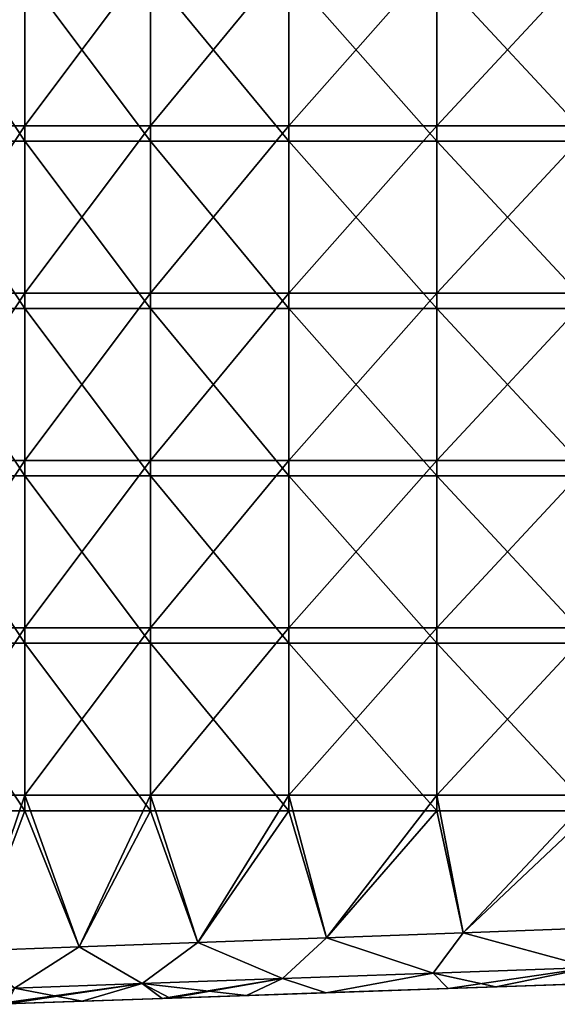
# Model space of a CAD drawing. Header units: millimetres. Extents: x -71 to 126, y -35 to 75.
# Tile 92 of 178: x 18 to 27, y -15 to 2. Entities that reach past the tile are written whole.
import ezdxf

# ---------------------------------------------------------------- set-up
doc = ezdxf.new("R2010")
doc.units = ezdxf.units.MM
doc.header["$LTSCALE"] = 52.536866
for name, color, linetype in [('11', 7, 'CONTINUOUS'), ('30', 7, 'CONTINUOUS'), ('416', 7, 'CONTINUOUS'), ('434', 7, 'CONTINUOUS'), ('9', 7, 'CONTINUOUS')]:
    doc.layers.add(name, color=color, linetype=linetype)

msp = doc.modelspace()

# ---------------------------------------------------------------- linework, layer by layer
at = {"layer": '11', "linetype": 'Continuous'}
for points in [[(26.209, -15.056, -20.157), (29.195, -14.952, -19.557), (26.237, -15.055, -17.355), (26.209, -15.056, -20.157)], [(29.195, -14.952, 19.557), (26.209, -15.056, 20.157), (26.237, -15.055, 17.355), (29.195, -14.952, 19.557)], [(29.195, -14.952, -19.557), (29.238, -14.95, -16.88), (26.237, -15.055, -17.355), (29.195, -14.952, -19.557)], [(29.238, -14.95, -16.88), (29.238, -14.95, -14.066), (26.237, -15.055, -14.462), (29.238, -14.95, -16.88)], [(26.237, -15.055, -17.355), (29.238, -14.95, -16.88), (26.237, -15.055, -14.462), (26.237, -15.055, -17.355)], [(29.238, -14.95, -14.066), (29.238, -14.95, -11.253), (26.237, -15.055, -11.57), (29.238, -14.95, -14.066)], [(26.237, -15.055, -14.462), (29.238, -14.95, -14.066), (26.237, -15.055, -11.57), (26.237, -15.055, -14.462)], [(29.238, -14.95, -11.253), (29.238, -14.95, -8.44), (26.237, -15.055, -8.677), (29.238, -14.95, -11.253)], [(26.237, -15.055, -11.57), (29.238, -14.95, -11.253), (26.237, -15.055, -8.677), (26.237, -15.055, -11.57)], [(29.238, -14.95, -8.44), (29.238, -14.95, -5.627), (26.237, -15.055, -5.785), (29.238, -14.95, -8.44)], [(26.237, -15.055, -8.677), (29.238, -14.95, -8.44), (26.237, -15.055, -5.785), (26.237, -15.055, -8.677)], [(29.238, -14.95, -5.627), (29.238, -14.95, -2.813), (26.237, -15.055, -2.892), (29.238, -14.95, -5.627)], [(26.237, -15.055, -5.785), (29.238, -14.95, -5.627), (26.237, -15.055, -2.892), (26.237, -15.055, -5.785)], [(29.238, -14.95, -2.813), (29.238, -14.95), (26.237, -15.055, -2.892), (29.238, -14.95, -2.813)], [(29.238, -14.95), (29.238, -14.95, 2.813), (26.237, -15.055), (29.238, -14.95)], [(26.237, -15.055, -2.892), (29.238, -14.95), (26.237, -15.055), (26.237, -15.055, -2.892)], [(29.238, -14.95, 2.813), (29.238, -14.95, 5.627), (26.237, -15.055, 2.892), (29.238, -14.95, 2.813)], [(26.237, -15.055), (29.238, -14.95, 2.813), (26.237, -15.055, 2.892), (26.237, -15.055)], [(29.238, -14.95, 5.627), (29.238, -14.95, 8.44), (26.237, -15.055, 5.785), (29.238, -14.95, 5.627)], [(26.237, -15.055, 2.892), (29.238, -14.95, 5.627), (26.237, -15.055, 5.785), (26.237, -15.055, 2.892)], [(29.238, -14.95, 8.44), (29.238, -14.95, 11.253), (26.237, -15.055, 8.677), (29.238, -14.95, 8.44)], [(26.237, -15.055, 5.785), (29.238, -14.95, 8.44), (26.237, -15.055, 8.677), (26.237, -15.055, 5.785)], [(29.238, -14.95, 11.253), (29.238, -14.95, 14.066), (26.237, -15.055, 11.57), (29.238, -14.95, 11.253)], [(26.237, -15.055, 8.677), (29.238, -14.95, 11.253), (26.237, -15.055, 11.57), (26.237, -15.055, 8.677)], [(29.238, -14.95, 14.066), (29.238, -14.95, 16.88), (26.237, -15.055, 14.462), (29.238, -14.95, 14.066)], [(26.237, -15.055, 11.57), (29.238, -14.95, 14.066), (26.237, -15.055, 14.462), (26.237, -15.055, 11.57)], [(29.238, -14.95, 16.88), (29.195, -14.952, 19.557), (26.237, -15.055, 17.355), (29.238, -14.95, 16.88)], [(26.237, -15.055, 14.462), (29.238, -14.95, 16.88), (26.237, -15.055, 17.355), (26.237, -15.055, 14.462)], [(23.166, -15.162, -21.239), (23.236, -15.16, -18.539), (20.235, -15.265, -19.967), (23.166, -15.162, -21.239)], [(23.236, -15.16, -18.539), (23.236, -15.16, -15.687), (20.235, -15.265, -17.115), (23.236, -15.16, -18.539)], [(20.235, -15.265, -19.967), (23.236, -15.16, -18.539), (20.235, -15.265, -17.115), (20.235, -15.265, -19.967)], [(23.236, -15.16, -15.687), (23.236, -15.16, -12.835), (20.235, -15.265, -14.262), (23.236, -15.16, -15.687)], [(20.235, -15.265, -17.115), (23.236, -15.16, -15.687), (20.235, -15.265, -14.262), (20.235, -15.265, -17.115)], [(23.236, -15.16, -12.835), (23.236, -15.16, -9.983), (20.235, -15.265, -11.41), (23.236, -15.16, -12.835)], [(20.235, -15.265, -14.262), (23.236, -15.16, -12.835), (20.235, -15.265, -11.41), (20.235, -15.265, -14.262)], [(23.236, -15.16, -9.983), (23.236, -15.16, -7.13), (20.235, -15.265, -8.557), (23.236, -15.16, -9.983)], [(20.235, -15.265, -11.41), (23.236, -15.16, -9.983), (20.235, -15.265, -8.557), (20.235, -15.265, -11.41)], [(23.236, -15.16, -7.13), (23.236, -15.16, -4.278), (20.235, -15.265, -5.705), (23.236, -15.16, -7.13)], [(20.235, -15.265, -8.557), (23.236, -15.16, -7.13), (20.235, -15.265, -5.705), (20.235, -15.265, -8.557)], [(23.236, -15.16, -4.278), (23.236, -15.16, -1.426), (20.235, -15.265, -2.852), (23.236, -15.16, -4.278)], [(20.235, -15.265, -5.705), (23.236, -15.16, -4.278), (20.235, -15.265, -2.852), (20.235, -15.265, -5.705)], [(23.236, -15.16, -1.426), (23.236, -15.16, 1.426), (20.235, -15.265), (23.236, -15.16, -1.426)], [(20.235, -15.265, -2.852), (23.236, -15.16, -1.426), (20.235, -15.265), (20.235, -15.265, -2.852)], [(23.236, -15.16, 1.426), (23.236, -15.16, 4.278), (20.235, -15.265, 2.852), (23.236, -15.16, 1.426)], [(20.235, -15.265), (23.236, -15.16, 1.426), (20.235, -15.265, 2.852), (20.235, -15.265)], [(23.236, -15.16, 4.278), (23.236, -15.16, 7.13), (20.235, -15.265, 5.705), (23.236, -15.16, 4.278)], [(20.235, -15.265, 2.852), (23.236, -15.16, 4.278), (20.235, -15.265, 5.705), (20.235, -15.265, 2.852)], [(23.236, -15.16, 7.13), (23.236, -15.16, 9.983), (20.235, -15.265, 8.557), (23.236, -15.16, 7.13)], [(20.235, -15.265, 5.705), (23.236, -15.16, 7.13), (20.235, -15.265, 8.557), (20.235, -15.265, 5.705)], [(23.236, -15.16, 9.983), (23.236, -15.16, 12.835), (20.235, -15.265, 11.41), (23.236, -15.16, 9.983)], [(20.235, -15.265, 8.557), (23.236, -15.16, 9.983), (20.235, -15.265, 11.41), (20.235, -15.265, 8.557)], [(23.236, -15.16, 12.835), (23.236, -15.16, 15.687), (20.235, -15.265, 14.262), (23.236, -15.16, 12.835)], [(20.235, -15.265, 11.41), (23.236, -15.16, 12.835), (20.235, -15.265, 14.262), (20.235, -15.265, 11.41)], [(23.236, -15.16, 15.687), (23.236, -15.16, 18.539), (20.235, -15.265, 17.115), (23.236, -15.16, 15.687)], [(20.235, -15.265, 14.262), (23.236, -15.16, 15.687), (20.235, -15.265, 17.115), (20.235, -15.265, 14.262)], [(23.236, -15.16, 18.539), (23.166, -15.162, 21.239), (20.235, -15.265, 19.967), (23.236, -15.16, 18.539)], [(20.235, -15.265, 17.115), (23.236, -15.16, 18.539), (20.235, -15.265, 19.967), (20.235, -15.265, 17.115)], [(21.742, -15.212, -21.928), (23.166, -15.162, -21.239), (20.235, -15.265, -19.967), (21.742, -15.212, -21.928)], [(23.166, -15.162, 21.239), (21.742, -15.212, 21.928), (20.235, -15.265, 19.967), (23.166, -15.162, 21.239)], [(23.236, -15.16, 18.539), (25.354, -15.086, 20.41), (23.166, -15.162, 21.239), (23.236, -15.16, 18.539)], [(23.166, -15.162, -21.239), (25.354, -15.086, -20.41), (23.236, -15.16, -18.539), (23.166, -15.162, -21.239)], [(26.237, -15.055, 17.355), (26.209, -15.056, 20.157), (23.236, -15.16, 18.539), (26.237, -15.055, 17.355)], [(26.209, -15.056, -20.157), (26.237, -15.055, -17.355), (23.236, -15.16, -18.539), (26.209, -15.056, -20.157)], [(26.237, -15.055, -17.355), (26.237, -15.055, -14.462), (23.236, -15.16, -15.687), (26.237, -15.055, -17.355)], [(23.236, -15.16, -18.539), (26.237, -15.055, -17.355), (23.236, -15.16, -15.687), (23.236, -15.16, -18.539)], [(26.237, -15.055, -14.462), (26.237, -15.055, -11.57), (23.236, -15.16, -12.835), (26.237, -15.055, -14.462)], [(23.236, -15.16, -15.687), (26.237, -15.055, -14.462), (23.236, -15.16, -12.835), (23.236, -15.16, -15.687)], [(26.237, -15.055, -11.57), (26.237, -15.055, -8.677), (23.236, -15.16, -9.983), (26.237, -15.055, -11.57)], [(23.236, -15.16, -12.835), (26.237, -15.055, -11.57), (23.236, -15.16, -9.983), (23.236, -15.16, -12.835)], [(26.237, -15.055, -8.677), (26.237, -15.055, -5.785), (23.236, -15.16, -7.13), (26.237, -15.055, -8.677)], [(23.236, -15.16, -9.983), (26.237, -15.055, -8.677), (23.236, -15.16, -7.13), (23.236, -15.16, -9.983)], [(26.237, -15.055, -5.785), (26.237, -15.055, -2.892), (23.236, -15.16, -4.278), (26.237, -15.055, -5.785)], [(23.236, -15.16, -7.13), (26.237, -15.055, -5.785), (23.236, -15.16, -4.278), (23.236, -15.16, -7.13)], [(26.237, -15.055, -2.892), (26.237, -15.055), (23.236, -15.16, -1.426), (26.237, -15.055, -2.892)], [(23.236, -15.16, -4.278), (26.237, -15.055, -2.892), (23.236, -15.16, -1.426), (23.236, -15.16, -4.278)], [(26.237, -15.055), (26.237, -15.055, 2.892), (23.236, -15.16, 1.426), (26.237, -15.055)], [(23.236, -15.16, -1.426), (26.237, -15.055), (23.236, -15.16, 1.426), (23.236, -15.16, -1.426)], [(26.237, -15.055, 2.892), (26.237, -15.055, 5.785), (23.236, -15.16, 4.278), (26.237, -15.055, 2.892)], [(23.236, -15.16, 1.426), (26.237, -15.055, 2.892), (23.236, -15.16, 4.278), (23.236, -15.16, 1.426)], [(26.237, -15.055, 5.785), (26.237, -15.055, 8.677), (23.236, -15.16, 7.13), (26.237, -15.055, 5.785)], [(23.236, -15.16, 4.278), (26.237, -15.055, 5.785), (23.236, -15.16, 7.13), (23.236, -15.16, 4.278)], [(26.237, -15.055, 8.677), (26.237, -15.055, 11.57), (23.236, -15.16, 9.983), (26.237, -15.055, 8.677)], [(23.236, -15.16, 7.13), (26.237, -15.055, 8.677), (23.236, -15.16, 9.983), (23.236, -15.16, 7.13)], [(26.237, -15.055, 11.57), (26.237, -15.055, 14.462), (23.236, -15.16, 12.835), (26.237, -15.055, 11.57)], [(23.236, -15.16, 9.983), (26.237, -15.055, 11.57), (23.236, -15.16, 12.835), (23.236, -15.16, 9.983)], [(26.237, -15.055, 14.462), (26.237, -15.055, 17.355), (23.236, -15.16, 15.687), (26.237, -15.055, 14.462)], [(23.236, -15.16, 12.835), (26.237, -15.055, 14.462), (23.236, -15.16, 15.687), (23.236, -15.16, 12.835)], [(23.236, -15.16, 15.687), (26.237, -15.055, 17.355), (23.236, -15.16, 18.539), (23.236, -15.16, 15.687)], [(26.209, -15.056, 20.157), (25.354, -15.086, 20.41), (23.236, -15.16, 18.539), (26.209, -15.056, 20.157)], [(25.354, -15.086, -20.41), (26.209, -15.056, -20.157), (23.236, -15.16, -18.539), (25.354, -15.086, -20.41)], [(20.227, -15.265, -22.809), (20.235, -15.265, -19.967), (17.234, -15.369, -22.17), (20.227, -15.265, -22.809)], [(18.794, -15.315, -23.803), (20.227, -15.265, -22.809), (17.234, -15.369, -22.17), (18.794, -15.315, -23.803)], [(20.235, -15.265, -19.967), (20.235, -15.265, -17.115), (17.234, -15.369, -19.214), (20.235, -15.265, -19.967)], [(17.234, -15.369, -22.17), (20.235, -15.265, -19.967), (17.234, -15.369, -19.214), (17.234, -15.369, -22.17)], [(20.235, -15.265, -17.115), (20.235, -15.265, -14.262), (17.234, -15.369, -16.258), (20.235, -15.265, -17.115)], [(17.234, -15.369, -19.214), (20.235, -15.265, -17.115), (17.234, -15.369, -16.258), (17.234, -15.369, -19.214)], [(20.235, -15.265, -14.262), (20.235, -15.265, -11.41), (17.234, -15.369, -13.302), (20.235, -15.265, -14.262)], [(17.234, -15.369, -16.258), (20.235, -15.265, -14.262), (17.234, -15.369, -13.302), (17.234, -15.369, -16.258)], [(20.235, -15.265, -11.41), (20.235, -15.265, -8.557), (17.234, -15.369, -10.346), (20.235, -15.265, -11.41)], [(17.234, -15.369, -13.302), (20.235, -15.265, -11.41), (17.234, -15.369, -10.346), (17.234, -15.369, -13.302)], [(20.235, -15.265, -8.557), (20.235, -15.265, -5.705), (17.234, -15.369, -7.39), (20.235, -15.265, -8.557)], [(17.234, -15.369, -10.346), (20.235, -15.265, -8.557), (17.234, -15.369, -7.39), (17.234, -15.369, -10.346)], [(20.235, -15.265, -5.705), (20.235, -15.265, -2.852), (17.234, -15.369, -4.434), (20.235, -15.265, -5.705)], [(17.234, -15.369, -7.39), (20.235, -15.265, -5.705), (17.234, -15.369, -4.434), (17.234, -15.369, -7.39)], [(20.235, -15.265, -2.852), (20.235, -15.265), (17.234, -15.369, -1.478), (20.235, -15.265, -2.852)], [(17.234, -15.369, -4.434), (20.235, -15.265, -2.852), (17.234, -15.369, -1.478), (17.234, -15.369, -4.434)], [(20.235, -15.265), (20.235, -15.265, 2.852), (17.234, -15.369, 1.478), (20.235, -15.265)], [(17.234, -15.369, -1.478), (20.235, -15.265), (17.234, -15.369, 1.478), (17.234, -15.369, -1.478)], [(20.235, -15.265, 2.852), (20.235, -15.265, 5.705), (17.234, -15.369, 4.434), (20.235, -15.265, 2.852)], [(17.234, -15.369, 1.478), (20.235, -15.265, 2.852), (17.234, -15.369, 4.434), (17.234, -15.369, 1.478)], [(20.235, -15.265, 5.705), (20.235, -15.265, 8.557), (17.234, -15.369, 7.39), (20.235, -15.265, 5.705)], [(17.234, -15.369, 4.434), (20.235, -15.265, 5.705), (17.234, -15.369, 7.39), (17.234, -15.369, 4.434)], [(20.235, -15.265, 8.557), (20.235, -15.265, 11.41), (17.234, -15.369, 10.346), (20.235, -15.265, 8.557)], [(17.234, -15.369, 7.39), (20.235, -15.265, 8.557), (17.234, -15.369, 10.346), (17.234, -15.369, 7.39)], [(20.235, -15.265, 11.41), (20.235, -15.265, 14.262), (17.234, -15.369, 13.302), (20.235, -15.265, 11.41)], [(17.234, -15.369, 10.346), (20.235, -15.265, 11.41), (17.234, -15.369, 13.302), (17.234, -15.369, 10.346)], [(20.235, -15.265, 14.262), (20.235, -15.265, 17.115), (17.234, -15.369, 16.258), (20.235, -15.265, 14.262)], [(17.234, -15.369, 13.302), (20.235, -15.265, 14.262), (17.234, -15.369, 16.258), (17.234, -15.369, 13.302)], [(20.235, -15.265, 17.115), (20.235, -15.265, 19.967), (17.234, -15.369, 19.214), (20.235, -15.265, 17.115)], [(17.234, -15.369, 16.258), (20.235, -15.265, 17.115), (17.234, -15.369, 19.214), (17.234, -15.369, 16.258)], [(20.235, -15.265, 19.967), (20.227, -15.265, 22.809), (17.234, -15.369, 22.17), (20.235, -15.265, 19.967)], [(17.234, -15.369, 19.214), (20.235, -15.265, 19.967), (17.234, -15.369, 22.17), (17.234, -15.369, 19.214)], [(20.227, -15.265, 22.809), (18.794, -15.315, 23.803), (17.234, -15.369, 22.17), (20.227, -15.265, 22.809)], [(17.234, -15.369, 22.17), (18.794, -15.315, 23.803), (17.443, -15.362, 24.907), (17.234, -15.369, 22.17)], [(17.443, -15.362, -24.907), (18.794, -15.315, -23.803), (17.234, -15.369, -22.17), (17.443, -15.362, -24.907)], [(20.227, -15.265, -22.809), (20.371, -15.26, -22.718), (20.235, -15.265, -19.967), (20.227, -15.265, -22.809)], [(20.227, -15.265, 22.809), (20.235, -15.265, 19.967), (20.371, -15.26, 22.718), (20.227, -15.265, 22.809)], [(20.235, -15.265, 19.967), (21.742, -15.212, 21.928), (20.371, -15.26, 22.718), (20.235, -15.265, 19.967)], [(20.371, -15.26, -22.718), (21.742, -15.212, -21.928), (20.235, -15.265, -19.967), (20.371, -15.26, -22.718)]]:
    msp.add_3dface(points, dxfattribs=at)
at = {"layer": '30', "linetype": 'Continuous'}
for points in [[(23.175, -14.176, -22.316), (25.623, -14.086, -21.363), (25.084, -14.809, -21.234), (23.175, -14.176, -22.316)], [(25.084, -14.809, -21.234), (25.623, -14.086, -21.363), (27.912, -14.707, -20.475), (25.084, -14.809, -21.234)], [(25.623, -14.086, -21.363), (28.166, -13.993, -20.724), (27.912, -14.707, -20.475), (25.623, -14.086, -21.363)], [(18.737, -14.338, -25.09), (20.866, -14.26, -23.566), (19.869, -14.997, -23.873), (18.737, -14.338, -25.09)], [(19.869, -14.997, -23.873), (20.866, -14.26, -23.566), (22.385, -14.907, -22.374), (19.869, -14.997, -23.873)], [(20.866, -14.26, -23.566), (23.175, -14.176, -22.316), (22.385, -14.907, -22.374), (20.866, -14.26, -23.566)], [(22.385, -14.907, -22.374), (23.175, -14.176, -22.316), (25.084, -14.809, -21.234), (22.385, -14.907, -22.374)], [(16.816, -14.409, -26.865), (18.737, -14.338, -25.09), (17.581, -15.08, -25.704), (16.816, -14.409, -26.865)], [(17.581, -15.08, -25.704), (18.737, -14.338, -25.09), (19.869, -14.997, -23.873), (17.581, -15.08, -25.704)], [(23.166, -15.162, -21.239), (22.385, -14.907, -22.374), (25.084, -14.809, -21.234), (23.166, -15.162, -21.239)], [(25.354, -15.086, -20.41), (23.166, -15.162, -21.239), (25.084, -14.809, -21.234), (25.354, -15.086, -20.41)], [(25.354, -15.086, -20.41), (25.084, -14.809, -21.234), (27.912, -14.707, -20.475), (25.354, -15.086, -20.41)], [(26.209, -15.056, -20.157), (25.354, -15.086, -20.41), (27.912, -14.707, -20.475), (26.209, -15.056, -20.157)], [(29.195, -14.952, -19.557), (26.209, -15.056, -20.157), (27.912, -14.707, -20.475), (29.195, -14.952, -19.557)], [(17.443, -15.362, -24.907), (17.218, -15.37, -25.11), (19.869, -14.997, -23.873), (17.443, -15.362, -24.907)], [(17.218, -15.37, -25.11), (17.581, -15.08, -25.704), (19.869, -14.997, -23.873), (17.218, -15.37, -25.11)], [(18.794, -15.315, -23.803), (17.443, -15.362, -24.907), (19.869, -14.997, -23.873), (18.794, -15.315, -23.803)], [(20.227, -15.265, -22.809), (18.794, -15.315, -23.803), (19.869, -14.997, -23.873), (20.227, -15.265, -22.809)], [(20.227, -15.265, -22.809), (19.869, -14.997, -23.873), (22.385, -14.907, -22.374), (20.227, -15.265, -22.809)], [(20.371, -15.26, -22.718), (20.227, -15.265, -22.809), (22.385, -14.907, -22.374), (20.371, -15.26, -22.718)], [(21.742, -15.212, -21.928), (20.371, -15.26, -22.718), (22.385, -14.907, -22.374), (21.742, -15.212, -21.928)], [(23.166, -15.162, -21.239), (21.742, -15.212, -21.928), (22.385, -14.907, -22.374), (23.166, -15.162, -21.239)]]:
    msp.add_3dface(points, dxfattribs=at)
at = {"layer": '416', "linetype": 'Continuous'}
for points in [[(15.78, 0.115, 28.033), (17.764, 0.115, 25.934), (15.78, 3.118, 28.033), (15.78, 0.115, 28.033)], [(15.78, 3.118, 28.033), (17.764, 0.115, 25.934), (17.764, 3.118, 25.934), (15.78, 3.118, 28.033)], [(17.764, 0.115, 25.934), (20.016, 0.115, 24.126), (17.764, 3.118, 25.934), (17.764, 0.115, 25.934)], [(17.764, 3.118, 25.934), (20.016, 0.115, 24.126), (20.016, 3.118, 24.126), (17.764, 3.118, 25.934)], [(20.016, 0.115, 24.126), (22.496, 0.115, 22.645), (20.016, 3.118, 24.126), (20.016, 0.115, 24.126)], [(20.016, 3.118, 24.126), (22.496, 0.115, 22.645), (22.496, 3.118, 22.645), (20.016, 3.118, 24.126)], [(22.496, 0.115, 22.645), (25.155, 0.115, 21.518), (22.496, 3.118, 22.645), (22.496, 0.115, 22.645)], [(22.496, 3.118, 22.645), (25.155, 0.115, 21.518), (25.155, 3.118, 21.518), (22.496, 3.118, 22.645)], [(25.155, 0.115, 21.518), (27.944, 0.115, 20.767), (25.155, 3.118, 21.518), (25.155, 0.115, 21.518)], [(25.155, 3.118, 21.518), (27.944, 0.115, 20.767), (27.944, 3.118, 20.767), (25.155, 3.118, 21.518)], [(15.78, -2.888, 28.033), (17.764, -2.888, 25.934), (15.78, 0.115, 28.033), (15.78, -2.888, 28.033)], [(15.78, 0.115, 28.033), (17.764, -2.888, 25.934), (17.764, 0.115, 25.934), (15.78, 0.115, 28.033)], [(17.764, -2.888, 25.934), (20.016, -2.888, 24.126), (17.764, 0.115, 25.934), (17.764, -2.888, 25.934)], [(17.764, 0.115, 25.934), (20.016, -2.888, 24.126), (20.016, 0.115, 24.126), (17.764, 0.115, 25.934)], [(20.016, -2.888, 24.126), (22.496, -2.888, 22.645), (20.016, 0.115, 24.126), (20.016, -2.888, 24.126)], [(20.016, 0.115, 24.126), (22.496, -2.888, 22.645), (22.496, 0.115, 22.645), (20.016, 0.115, 24.126)], [(22.496, -2.888, 22.645), (25.155, -2.888, 21.518), (22.496, 0.115, 22.645), (22.496, -2.888, 22.645)], [(22.496, 0.115, 22.645), (25.155, -2.888, 21.518), (25.155, 0.115, 21.518), (22.496, 0.115, 22.645)], [(25.155, -2.888, 21.518), (27.944, -2.888, 20.767), (25.155, 0.115, 21.518), (25.155, -2.888, 21.518)], [(25.155, 0.115, 21.518), (27.944, -2.888, 20.767), (27.944, 0.115, 20.767), (25.155, 0.115, 21.518)], [(15.78, -5.891, 28.033), (17.764, -5.891, 25.934), (15.78, -2.888, 28.033), (15.78, -5.891, 28.033)], [(15.78, -2.888, 28.033), (17.764, -5.891, 25.934), (17.764, -2.888, 25.934), (15.78, -2.888, 28.033)], [(17.764, -5.891, 25.934), (20.016, -5.891, 24.126), (17.764, -2.888, 25.934), (17.764, -5.891, 25.934)], [(17.764, -2.888, 25.934), (20.016, -5.891, 24.126), (20.016, -2.888, 24.126), (17.764, -2.888, 25.934)], [(20.016, -5.891, 24.126), (22.496, -5.891, 22.645), (20.016, -2.888, 24.126), (20.016, -5.891, 24.126)], [(20.016, -2.888, 24.126), (22.496, -5.891, 22.645), (22.496, -2.888, 22.645), (20.016, -2.888, 24.126)], [(22.496, -5.891, 22.645), (25.155, -5.891, 21.518), (22.496, -2.888, 22.645), (22.496, -5.891, 22.645)], [(22.496, -2.888, 22.645), (25.155, -5.891, 21.518), (25.155, -2.888, 21.518), (22.496, -2.888, 22.645)], [(25.155, -5.891, 21.518), (27.944, -5.891, 20.767), (25.155, -2.888, 21.518), (25.155, -5.891, 21.518)], [(25.155, -2.888, 21.518), (27.944, -5.891, 20.767), (27.944, -2.888, 20.767), (25.155, -2.888, 21.518)], [(15.78, -8.894, 28.033), (17.764, -8.894, 25.934), (15.78, -5.891, 28.033), (15.78, -8.894, 28.033)], [(15.78, -5.891, 28.033), (17.764, -8.894, 25.934), (17.764, -5.891, 25.934), (15.78, -5.891, 28.033)], [(17.764, -8.894, 25.934), (20.016, -8.894, 24.126), (17.764, -5.891, 25.934), (17.764, -8.894, 25.934)], [(17.764, -5.891, 25.934), (20.016, -8.894, 24.126), (20.016, -5.891, 24.126), (17.764, -5.891, 25.934)], [(20.016, -8.894, 24.126), (22.496, -8.894, 22.645), (20.016, -5.891, 24.126), (20.016, -8.894, 24.126)], [(20.016, -5.891, 24.126), (22.496, -8.894, 22.645), (22.496, -5.891, 22.645), (20.016, -5.891, 24.126)], [(22.496, -8.894, 22.645), (25.155, -8.894, 21.518), (22.496, -5.891, 22.645), (22.496, -8.894, 22.645)], [(22.496, -5.891, 22.645), (25.155, -8.894, 21.518), (25.155, -5.891, 21.518), (22.496, -5.891, 22.645)], [(25.155, -8.894, 21.518), (27.944, -8.894, 20.767), (25.155, -5.891, 21.518), (25.155, -8.894, 21.518)], [(25.155, -5.891, 21.518), (27.944, -8.894, 20.767), (27.944, -5.891, 20.767), (25.155, -5.891, 21.518)], [(15.78, -11.897, 28.033), (17.764, -11.897, 25.934), (15.78, -8.894, 28.033), (15.78, -11.897, 28.033)], [(15.78, -8.894, 28.033), (17.764, -11.897, 25.934), (17.764, -8.894, 25.934), (15.78, -8.894, 28.033)], [(17.764, -11.897, 25.934), (20.016, -11.897, 24.126), (17.764, -8.894, 25.934), (17.764, -11.897, 25.934)], [(17.764, -8.894, 25.934), (20.016, -11.897, 24.126), (20.016, -8.894, 24.126), (17.764, -8.894, 25.934)], [(20.016, -11.897, 24.126), (22.496, -11.897, 22.645), (20.016, -8.894, 24.126), (20.016, -11.897, 24.126)], [(20.016, -8.894, 24.126), (22.496, -11.897, 22.645), (22.496, -8.894, 22.645), (20.016, -8.894, 24.126)], [(22.496, -11.897, 22.645), (25.155, -11.897, 21.518), (22.496, -8.894, 22.645), (22.496, -11.897, 22.645)], [(22.496, -8.894, 22.645), (25.155, -11.897, 21.518), (25.155, -8.894, 21.518), (22.496, -8.894, 22.645)], [(25.155, -11.897, 21.518), (27.944, -11.897, 20.767), (25.155, -8.894, 21.518), (25.155, -11.897, 21.518)], [(25.155, -8.894, 21.518), (27.944, -11.897, 20.767), (27.944, -8.894, 20.767), (25.155, -8.894, 21.518)], [(15.78, -11.897, 28.033), (16.816, -14.409, 26.865), (17.764, -11.897, 25.934), (15.78, -11.897, 28.033)], [(16.816, -14.409, 26.865), (18.737, -14.338, 25.09), (17.764, -11.897, 25.934), (16.816, -14.409, 26.865)], [(17.764, -11.897, 25.934), (18.737, -14.338, 25.09), (20.016, -11.897, 24.126), (17.764, -11.897, 25.934)], [(18.737, -14.338, 25.09), (20.866, -14.26, 23.566), (20.016, -11.897, 24.126), (18.737, -14.338, 25.09)], [(20.016, -11.897, 24.126), (20.866, -14.26, 23.566), (22.496, -11.897, 22.645), (20.016, -11.897, 24.126)], [(20.866, -14.26, 23.566), (23.175, -14.176, 22.316), (22.496, -11.897, 22.645), (20.866, -14.26, 23.566)], [(22.496, -11.897, 22.645), (23.175, -14.176, 22.316), (25.155, -11.897, 21.518), (22.496, -11.897, 22.645)], [(23.175, -14.176, 22.316), (25.623, -14.086, 21.363), (25.155, -11.897, 21.518), (23.175, -14.176, 22.316)], [(25.155, -11.897, 21.518), (25.623, -14.086, 21.363), (27.944, -11.897, 20.767), (25.155, -11.897, 21.518)], [(25.623, -14.086, 21.363), (28.166, -13.993, 20.724), (27.944, -11.897, 20.767), (25.623, -14.086, 21.363)]]:
    msp.add_3dface(points, dxfattribs=at)
at = {"layer": '434', "linetype": 'Continuous'}
for points in [[(25.623, -14.086, 21.363), (23.175, -14.176, 22.316), (25.084, -14.809, 21.234), (25.623, -14.086, 21.363)], [(27.912, -14.707, 20.475), (25.623, -14.086, 21.363), (25.084, -14.809, 21.234), (27.912, -14.707, 20.475)], [(28.166, -13.993, 20.724), (25.623, -14.086, 21.363), (27.912, -14.707, 20.475), (28.166, -13.993, 20.724)], [(20.866, -14.26, 23.566), (18.737, -14.338, 25.09), (19.869, -14.997, 23.873), (20.866, -14.26, 23.566)], [(22.385, -14.907, 22.374), (20.866, -14.26, 23.566), (19.869, -14.997, 23.873), (22.385, -14.907, 22.374)], [(23.175, -14.176, 22.316), (20.866, -14.26, 23.566), (22.385, -14.907, 22.374), (23.175, -14.176, 22.316)], [(25.084, -14.809, 21.234), (23.175, -14.176, 22.316), (22.385, -14.907, 22.374), (25.084, -14.809, 21.234)], [(18.737, -14.338, 25.09), (16.816, -14.409, 26.865), (17.581, -15.08, 25.704), (18.737, -14.338, 25.09)], [(19.869, -14.997, 23.873), (18.737, -14.338, 25.09), (17.581, -15.08, 25.704), (19.869, -14.997, 23.873)], [(23.166, -15.162, 21.239), (25.084, -14.809, 21.234), (22.385, -14.907, 22.374), (23.166, -15.162, 21.239)], [(23.166, -15.162, 21.239), (25.354, -15.086, 20.41), (25.084, -14.809, 21.234), (23.166, -15.162, 21.239)], [(26.209, -15.056, 20.157), (27.912, -14.707, 20.475), (25.084, -14.809, 21.234), (26.209, -15.056, 20.157)], [(25.354, -15.086, 20.41), (26.209, -15.056, 20.157), (25.084, -14.809, 21.234), (25.354, -15.086, 20.41)], [(26.209, -15.056, 20.157), (29.195, -14.952, 19.557), (27.912, -14.707, 20.475), (26.209, -15.056, 20.157)], [(18.794, -15.315, 23.803), (19.869, -14.997, 23.873), (17.581, -15.08, 25.704), (18.794, -15.315, 23.803)], [(18.794, -15.315, 23.803), (20.227, -15.265, 22.809), (19.869, -14.997, 23.873), (18.794, -15.315, 23.803)], [(21.742, -15.212, 21.928), (22.385, -14.907, 22.374), (19.869, -14.997, 23.873), (21.742, -15.212, 21.928)], [(20.371, -15.26, 22.718), (21.742, -15.212, 21.928), (19.869, -14.997, 23.873), (20.371, -15.26, 22.718)], [(20.227, -15.265, 22.809), (20.371, -15.26, 22.718), (19.869, -14.997, 23.873), (20.227, -15.265, 22.809)], [(21.742, -15.212, 21.928), (23.166, -15.162, 21.239), (22.385, -14.907, 22.374), (21.742, -15.212, 21.928)], [(17.443, -15.362, 24.907), (18.794, -15.315, 23.803), (17.581, -15.08, 25.704), (17.443, -15.362, 24.907)]]:
    msp.add_3dface(points, dxfattribs=at)
at = {"layer": '9', "linetype": 'Continuous'}
for points in [[(17.764, 0.391, -25.934), (15.78, 0.391, -28.033), (17.764, 3.394, -25.934), (17.764, 0.391, -25.934)], [(17.764, 3.394, -25.934), (15.78, 0.391, -28.033), (15.78, 3.394, -28.033), (17.764, 3.394, -25.934)], [(20.016, 0.391, -24.126), (17.764, 0.391, -25.934), (20.016, 3.394, -24.126), (20.016, 0.391, -24.126)], [(20.016, 3.394, -24.126), (17.764, 0.391, -25.934), (17.764, 3.394, -25.934), (20.016, 3.394, -24.126)], [(22.496, 0.391, -22.645), (20.016, 0.391, -24.126), (22.496, 3.394, -22.645), (22.496, 0.391, -22.645)], [(22.496, 3.394, -22.645), (20.016, 0.391, -24.126), (20.016, 3.394, -24.126), (22.496, 3.394, -22.645)], [(25.155, 0.391, -21.518), (22.496, 0.391, -22.645), (25.155, 3.394, -21.518), (25.155, 0.391, -21.518)], [(25.155, 3.394, -21.518), (22.496, 0.391, -22.645), (22.496, 3.394, -22.645), (25.155, 3.394, -21.518)], [(27.944, 0.391, -20.767), (25.155, 0.391, -21.518), (27.944, 3.394, -20.767), (27.944, 0.391, -20.767)], [(27.944, 3.394, -20.767), (25.155, 0.391, -21.518), (25.155, 3.394, -21.518), (27.944, 3.394, -20.767)], [(17.764, -2.612, -25.934), (15.78, -2.612, -28.033), (17.764, 0.391, -25.934), (17.764, -2.612, -25.934)], [(17.764, 0.391, -25.934), (15.78, -2.612, -28.033), (15.78, 0.391, -28.033), (17.764, 0.391, -25.934)], [(20.016, -2.612, -24.126), (17.764, -2.612, -25.934), (20.016, 0.391, -24.126), (20.016, -2.612, -24.126)], [(20.016, 0.391, -24.126), (17.764, -2.612, -25.934), (17.764, 0.391, -25.934), (20.016, 0.391, -24.126)], [(22.496, -2.612, -22.645), (20.016, -2.612, -24.126), (22.496, 0.391, -22.645), (22.496, -2.612, -22.645)], [(22.496, 0.391, -22.645), (20.016, -2.612, -24.126), (20.016, 0.391, -24.126), (22.496, 0.391, -22.645)], [(25.155, -2.612, -21.518), (22.496, -2.612, -22.645), (25.155, 0.391, -21.518), (25.155, -2.612, -21.518)], [(25.155, 0.391, -21.518), (22.496, -2.612, -22.645), (22.496, 0.391, -22.645), (25.155, 0.391, -21.518)], [(27.944, -2.612, -20.767), (25.155, -2.612, -21.518), (27.944, 0.391, -20.767), (27.944, -2.612, -20.767)], [(27.944, 0.391, -20.767), (25.155, -2.612, -21.518), (25.155, 0.391, -21.518), (27.944, 0.391, -20.767)], [(17.764, -5.615, -25.934), (15.78, -5.615, -28.033), (17.764, -2.612, -25.934), (17.764, -5.615, -25.934)], [(17.764, -2.612, -25.934), (15.78, -5.615, -28.033), (15.78, -2.612, -28.033), (17.764, -2.612, -25.934)], [(20.016, -5.615, -24.126), (17.764, -5.615, -25.934), (20.016, -2.612, -24.126), (20.016, -5.615, -24.126)], [(20.016, -2.612, -24.126), (17.764, -5.615, -25.934), (17.764, -2.612, -25.934), (20.016, -2.612, -24.126)], [(22.496, -5.615, -22.645), (20.016, -5.615, -24.126), (22.496, -2.612, -22.645), (22.496, -5.615, -22.645)], [(22.496, -2.612, -22.645), (20.016, -5.615, -24.126), (20.016, -2.612, -24.126), (22.496, -2.612, -22.645)], [(25.155, -5.615, -21.518), (22.496, -5.615, -22.645), (25.155, -2.612, -21.518), (25.155, -5.615, -21.518)], [(25.155, -2.612, -21.518), (22.496, -5.615, -22.645), (22.496, -2.612, -22.645), (25.155, -2.612, -21.518)], [(27.944, -5.615, -20.767), (25.155, -5.615, -21.518), (27.944, -2.612, -20.767), (27.944, -5.615, -20.767)], [(27.944, -2.612, -20.767), (25.155, -5.615, -21.518), (25.155, -2.612, -21.518), (27.944, -2.612, -20.767)], [(17.764, -8.618, -25.934), (15.78, -8.618, -28.033), (17.764, -5.615, -25.934), (17.764, -8.618, -25.934)], [(17.764, -5.615, -25.934), (15.78, -8.618, -28.033), (15.78, -5.615, -28.033), (17.764, -5.615, -25.934)], [(20.016, -8.618, -24.126), (17.764, -8.618, -25.934), (20.016, -5.615, -24.126), (20.016, -8.618, -24.126)], [(20.016, -5.615, -24.126), (17.764, -8.618, -25.934), (17.764, -5.615, -25.934), (20.016, -5.615, -24.126)], [(22.496, -8.618, -22.645), (20.016, -8.618, -24.126), (22.496, -5.615, -22.645), (22.496, -8.618, -22.645)], [(22.496, -5.615, -22.645), (20.016, -8.618, -24.126), (20.016, -5.615, -24.126), (22.496, -5.615, -22.645)], [(25.155, -8.618, -21.518), (22.496, -8.618, -22.645), (25.155, -5.615, -21.518), (25.155, -8.618, -21.518)], [(25.155, -5.615, -21.518), (22.496, -8.618, -22.645), (22.496, -5.615, -22.645), (25.155, -5.615, -21.518)], [(27.944, -8.618, -20.767), (25.155, -8.618, -21.518), (27.944, -5.615, -20.767), (27.944, -8.618, -20.767)], [(27.944, -5.615, -20.767), (25.155, -8.618, -21.518), (25.155, -5.615, -21.518), (27.944, -5.615, -20.767)], [(17.764, -11.621, -25.934), (15.78, -11.621, -28.033), (17.764, -8.618, -25.934), (17.764, -11.621, -25.934)], [(17.764, -8.618, -25.934), (15.78, -11.621, -28.033), (15.78, -8.618, -28.033), (17.764, -8.618, -25.934)], [(20.016, -11.621, -24.126), (17.764, -11.621, -25.934), (20.016, -8.618, -24.126), (20.016, -11.621, -24.126)], [(20.016, -8.618, -24.126), (17.764, -11.621, -25.934), (17.764, -8.618, -25.934), (20.016, -8.618, -24.126)], [(22.496, -11.621, -22.645), (20.016, -11.621, -24.126), (22.496, -8.618, -22.645), (22.496, -11.621, -22.645)], [(22.496, -8.618, -22.645), (20.016, -11.621, -24.126), (20.016, -8.618, -24.126), (22.496, -8.618, -22.645)], [(25.155, -11.621, -21.518), (22.496, -11.621, -22.645), (25.155, -8.618, -21.518), (25.155, -11.621, -21.518)], [(25.155, -8.618, -21.518), (22.496, -11.621, -22.645), (22.496, -8.618, -22.645), (25.155, -8.618, -21.518)], [(27.944, -11.621, -20.767), (25.155, -11.621, -21.518), (27.944, -8.618, -20.767), (27.944, -11.621, -20.767)], [(27.944, -8.618, -20.767), (25.155, -11.621, -21.518), (25.155, -8.618, -21.518), (27.944, -8.618, -20.767)], [(15.78, -11.621, -28.033), (17.764, -11.621, -25.934), (16.816, -14.409, -26.865), (15.78, -11.621, -28.033)], [(16.816, -14.409, -26.865), (17.764, -11.621, -25.934), (18.737, -14.338, -25.09), (16.816, -14.409, -26.865)], [(17.764, -11.621, -25.934), (20.016, -11.621, -24.126), (18.737, -14.338, -25.09), (17.764, -11.621, -25.934)], [(18.737, -14.338, -25.09), (20.016, -11.621, -24.126), (20.866, -14.26, -23.566), (18.737, -14.338, -25.09)], [(20.016, -11.621, -24.126), (22.496, -11.621, -22.645), (20.866, -14.26, -23.566), (20.016, -11.621, -24.126)], [(20.866, -14.26, -23.566), (22.496, -11.621, -22.645), (23.175, -14.176, -22.316), (20.866, -14.26, -23.566)], [(22.496, -11.621, -22.645), (25.155, -11.621, -21.518), (23.175, -14.176, -22.316), (22.496, -11.621, -22.645)], [(23.175, -14.176, -22.316), (25.155, -11.621, -21.518), (25.623, -14.086, -21.363), (23.175, -14.176, -22.316)], [(25.155, -11.621, -21.518), (27.944, -11.621, -20.767), (25.623, -14.086, -21.363), (25.155, -11.621, -21.518)], [(25.623, -14.086, -21.363), (27.944, -11.621, -20.767), (28.166, -13.993, -20.724), (25.623, -14.086, -21.363)]]:
    msp.add_3dface(points, dxfattribs=at)

doc.saveas('drawing.dxf')
